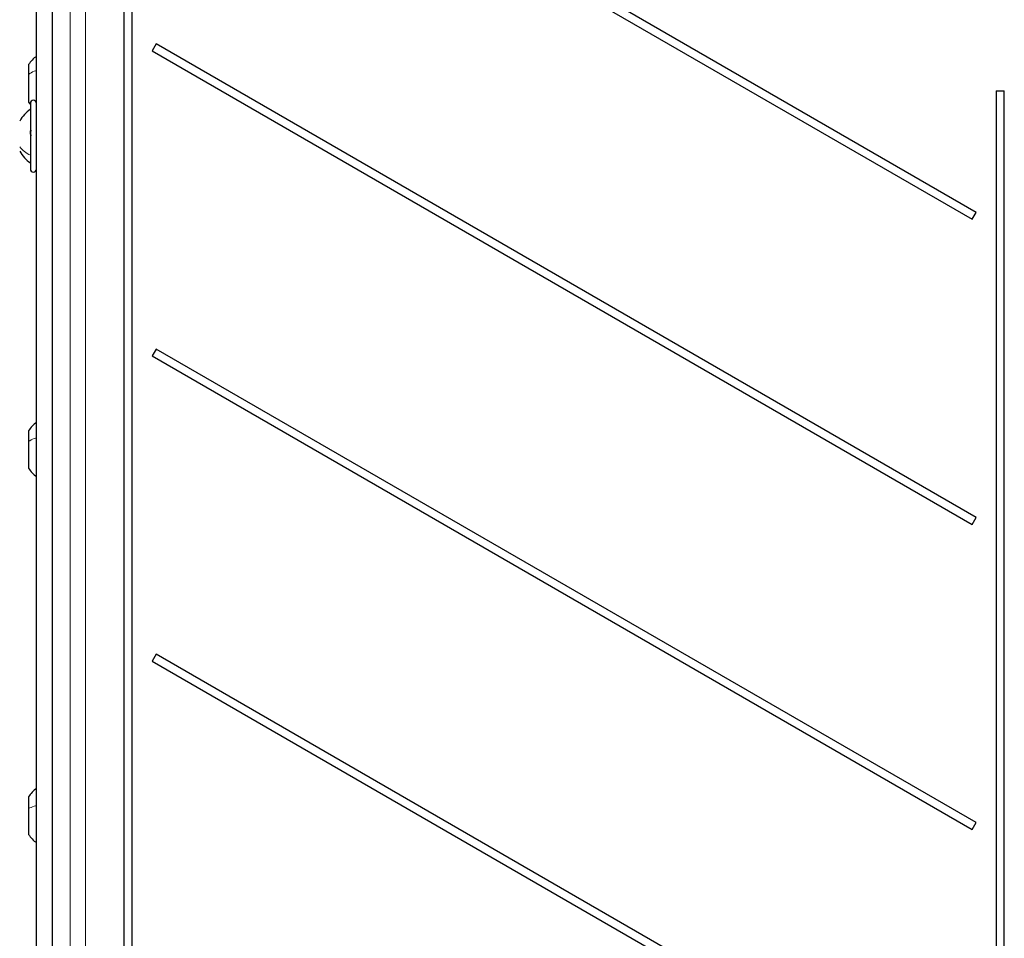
# Model space of a CAD drawing. Header units: millimetres. Extents: x 5 to 418, y 2 to 292.
# Tile 14 of 82: x 64 to 90, y 159 to 184. Entities that reach past the tile are written whole.
import ezdxf

# ---------------------------------------------------------------- set-up
doc = ezdxf.new("R2010")
doc.units = ezdxf.units.MM

msp = doc.modelspace()

# ---------------------------------------------------------------- linework, layer by layer
at = {"color": 7, "linetype": 'Continuous', "lineweight": 25}
for p, q in [((64.4632, 213.1901), (64.4632, 127.3631)), ((66.4258, 206.0433), (66.4258, 143.3766)), ((66.6463, 143.3766), (66.6463, 206.0433)), ((89.7091, 178.6099), (67.3046, 191.5452)), ((67.1963, 191.3576), (89.6008, 178.4223)), ((64.0361, 143.1933), (64.0361, 190.6933)), ((67.3046, 183.2119), (67.1963, 183.0242)), ((89.7091, 170.2766), (67.3046, 183.2119)), ((67.1963, 183.0242), (89.6008, 170.089)), ((63.8194, 182.6483), (63.8194, 182.3792)), ((63.8194, 182.3792), (63.8194, 181.6216)), ((90.2591, 181.9266), (90.2591, 143.3766)), ((90.2591, 181.9266), (90.4796, 181.9266)), ((90.4796, 143.3766), (90.4796, 181.9266)), ((63.8694, 181.5933), (63.8694, 180.051)), ((63.8694, 180.051), (63.8694, 179.7933)), ((89.6008, 178.4223), (89.7091, 178.6099)), ((67.3046, 174.8785), (67.1963, 174.6909)), ((89.7091, 161.9433), (67.3046, 174.8785)), ((67.1963, 174.6909), (89.6008, 161.7556)), ((63.8194, 172.6483), (63.8194, 172.3542)), ((63.8194, 172.3542), (63.8194, 171.6216)), ((89.6008, 170.089), (89.7091, 170.2766)), ((67.3046, 166.5452), (67.1963, 166.3576)), ((89.7091, 153.6099), (67.3046, 166.5452)), ((67.1963, 166.3576), (89.6008, 153.4223)), ((63.8194, 162.6483), (63.8194, 162.3251)), ((63.8194, 162.3251), (63.8194, 161.6216)), ((89.6008, 161.7556), (89.7091, 161.9433))]:
    msp.add_line(p, q, dxfattribs=at)
at = {"color": 7, "linetype": 'Continuous', "lineweight": 18}
for p, q in [((64.4633, 213.1901), (64.4633, 127.3631)), ((64.9561, 142.4628), (64.9561, 213.0259)), ((65.3722, 213.0259), (65.3722, 142.4628))]:
    msp.add_line(p, q, dxfattribs=at)
at = {"color": 7, "linetype": 'Continuous', "lineweight": 25, "flags": 128}
msp.add_lwpolyline([(63.8194, 181.6216), (63.8544, 181.5731), (63.8694, 181.5541)], dxfattribs=at)
at = {"color": 7, "linetype": 'Continuous', "lineweight": 25}
for centre, radius, start, end in [((64.6673, 182.0723), 1.025, 128.01117, 145.8119), ((63.9527, 181.5933), 0.0833, 0, 180), ((64.4143, 180.6383), 0.9583, 124.65152, 150.8011), ((64.4143, 180.7483), 0.9583, 209.1989, 235.34848), ((63.9527, 179.7933), 0.0833, 180, 0), ((64.6673, 172.0723), 1.025, 128.01117, 145.8119), ((64.6673, 172.1976), 1.025, 214.1881, 231.98883), ((64.6673, 162.0723), 1.025, 128.01117, 145.8119), ((64.6673, 162.1976), 1.025, 214.1881, 231.98883)]:
    msp.add_arc(centre, radius, start, end, dxfattribs=at)
at = {"color": 7, "linetype": 'Continuous', "lineweight": 18}
for points, knots in [([(64.0361, 182.4857), (64.0154, 182.4791), (63.9288, 182.4511), (63.8667, 182.4103), (63.8194, 182.3792)], [0, 0, 0, 0, 0.2377281, 1, 1, 1, 1]), ([(64.0361, 172.4499), (64.0154, 172.4439), (63.9288, 172.4188), (63.8667, 172.3821), (63.8194, 172.3542)], [0, 0, 0, 0, 0.2377281, 1, 1, 1, 1]), ([(64.0361, 162.4081), (64.0154, 162.4029), (63.9288, 162.3811), (63.8667, 162.3494), (63.8194, 162.3251)], [0, 0, 0, 0, 0.23772811, 1, 1, 1, 1])]:
    msp.add_open_spline(points, degree=3, knots=knots, dxfattribs=at)
at = {"color": 7, "linetype": 'Continuous', "lineweight": 25}
msp.add_open_spline([(63.8979, 180.7079), (63.894, 180.7124), (63.8862, 180.7212), (63.877, 180.7423), (63.8709, 180.7673), (63.8686, 180.7939), (63.8708, 180.8181), (63.8769, 180.8363), (63.8862, 180.8473), (63.894, 180.8482), (63.8979, 180.8486)], degree=3, knots=[0, 0, 0, 0, 0.1252207, 0.2494814, 0.3743239, 0.4990613, 0.6238954, 0.7493873, 0.8744403, 1, 1, 1, 1], dxfattribs=at)
at = {"color": 7, "linetype": 'Continuous', "lineweight": 18}
msp.add_open_spline([(63.8694, 180.1699), (63.8116, 180.2021), (63.696, 180.2665), (63.6171, 180.3548), (63.5777, 180.3989)], degree=3, dxfattribs=at)

doc.saveas('drawing.dxf')
